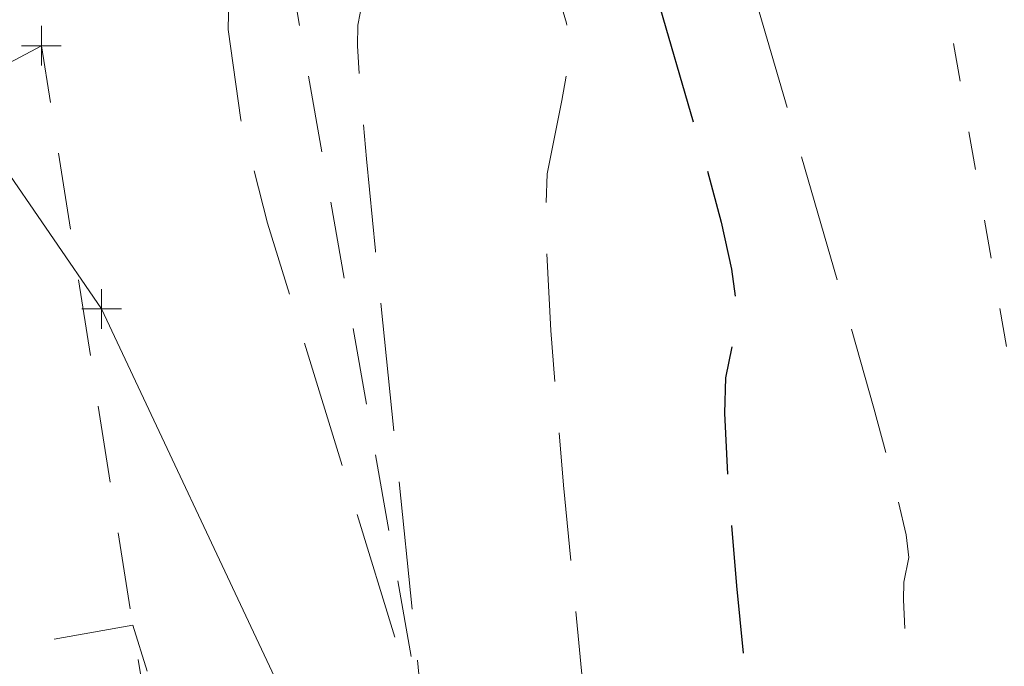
# Model space of a CAD drawing. Extents: x 2324380 to 2325559, y 691096 to 693386.
# Tile 30 of 92: x 2325119 to 2325144, y 691775 to 691791. Entities that reach past the tile are written whole.
import ezdxf

# ---------------------------------------------------------------- set-up
doc = ezdxf.new("R2010")
doc.units = 0
doc.header["$MEASUREMENT"] = 0
for name, pattern in [('DGN Style 2', [3.232049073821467, 1.93922944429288, -1.292819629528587]), ('DGN Style 3', [4.524868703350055, 3.232049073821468, -1.292819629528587]), ('DGN Style 5', [2.262434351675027, 0.9696147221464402, -1.292819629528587]), ('gasex', [0])]:
    doc.linetypes.add(name, pattern=pattern)
for name, color, linetype, lineweight in [('DT_X_Contour_Major', 132, 'DGN Style 3', 30), ('DT_X_Contour_Minor', 136, 'DGN Style 3', 0), ('DT_X_Terrain_Ground_Line', 92, 'DGN Style 3', 13), ('PV_X_Shoulder_Aggregate', 30, 'DGN Style 5', 0), ('SV_X_Toe_of_Slope', 193, 'DGN Style 2', 0), ('SV_X_Top_of_Bank', 97, 'DGN Style 2', 0), ('UT_X_Gas', 40, 'gasex', 0)]:
    doc.layers.add(name, color=color, linetype=linetype, lineweight=lineweight)
doc.layers.add('SV_X_Shot_Marker (Construction)', color=40, linetype='Continuous', lineweight=0, transparency=0.5)

# ---------------------------------------------------------------- blocks, each defined once
blk = doc.blocks.new('SVPT_291')
at = {"layer": 'SV_X_Shot_Marker (Construction)', "transparency": 33554495}
for p, q in [((1.455191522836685e-11, 0.02499999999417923), (1.455191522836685e-11, -0.02500000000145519)), ((-0.02499999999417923, 0), (0.02500000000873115, 0))]:
    blk.add_line(p, q, dxfattribs=at)
blk.add_point((1.455191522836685e-11, 0), dxfattribs=at)
blk = doc.blocks.new('*U775', base_point=(2325132.483, 691830.4755833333, 1167.424))
at = {"layer": 'DT_X_Contour_Major', "elevation": 1165.000000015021, "flags": 128}
blk.add_lwpolyline([(2325062.22452278, 692016.678583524), (2325074.372765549, 691999.6568996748), (2325070.632156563, 692016.4532464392), (2325069.905126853, 692019.637177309), (2325069.327155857, 692021.990535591), (2325068.898243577, 692023.5133212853), (2325068.618390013, 692024.2055343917), (2325068.070858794, 692024.9440058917), (2325067.811792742, 692025.3045698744), (2325067.445242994, 692025.8324081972), (2325066.971209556, 692026.5275208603), (2325066.389692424, 692027.3899078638), (2325063.425150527, 692031.8046873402), (2325061.616166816, 692032.5952432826), (2325057.216342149, 692033.0360270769), (2325056.388039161, 692033.128512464), (2325055.78876934, 692033.2170612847), (2325055.418532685, 692033.3016735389), (2325055.277329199, 692033.3823492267), (2325055.206164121, 692033.5922356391), (2325055.14559214, 692033.9333602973), (2325055.017250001, 692034.799319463), (2325054.821137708, 692036.1901131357), (2325054.557255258, 692038.1057413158), (2325053.763208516, 692043.9138624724), (2325053.558012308, 692045.8031735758), (2325053.53795874, 692047.1150160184), (2325053.703047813, 692047.8493898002), (2325054.053279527, 692048.0062949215), (2325055.234087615, 692047.6547503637), (2325055.67222142, 692047.4548131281), (2325056.101016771, 692047.1186598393), (2325056.520473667, 692046.6462904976), (2325056.930592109, 692046.0377051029), (2325058.011790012, 692044.2331893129), (2325058.429030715, 692043.6472992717), (2325058.869854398, 692043.2430159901), (2325059.334261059, 692043.0203394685), (2325059.822250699, 692042.9792697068), (2325061.155000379, 692043.1118926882), (2325061.593771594, 692043.1483397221), (2325061.910522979, 692043.1582135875), (2325062.105254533, 692043.1415142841), (2325062.177966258, 692043.0982418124), (2325062.209171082, 692042.9474176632), (2325062.253837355, 692042.9065313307), (2325062.364432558, 692042.8969904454), (2325062.540956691, 692042.9187950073), (2325062.783409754, 692042.9719450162), (2325063.517856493, 692043.1554723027), (2325063.810681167, 692043.2259183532), (2325064.138320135, 692043.2996110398), (2325064.500773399, 692043.3765503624), (2325064.898040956, 692043.456736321), (2325066.003840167, 692043.6748943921), (2325066.379545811, 692043.7367893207), (2325066.677313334, 692043.7588555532), (2325066.897142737, 692043.7410930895), (2325067.039034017, 692043.6835019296), (2325067.313493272, 692043.4768205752), (2325067.421974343, 692043.3948467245), (2325067.541573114, 692043.3039361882), (2325067.672289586, 692043.2040889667), (2325067.814123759, 692043.0953050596), (2325068.207171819, 692042.79329906), (2325068.346352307, 692042.6465095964), (2325068.469107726, 692042.4326457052), (2325068.575438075, 692042.1517073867), (2325068.665343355, 692041.8036946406), (2325068.883190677, 692040.7862280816), (2325068.961583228, 692040.4182306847), (2325069.03337539, 692040.0773384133), (2325069.098567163, 692039.7635512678), (2325069.157158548, 692039.4768692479), (2325069.304601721, 692038.7485240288), (2325069.361124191, 692038.5163905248), (2325069.420109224, 692038.3662489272), (2325069.481556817, 692038.2980992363), (2325069.545466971, 692038.3119414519), (2325069.719177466, 692038.4581765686), (2325069.791733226, 692038.4702634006), (2325069.879117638, 692038.396847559), (2325069.981330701, 692038.2379290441), (2325070.098372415, 692037.9935078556), (2325070.430255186, 692037.227714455), (2325070.646520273, 692036.939650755), (2325071.046403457, 692036.6498047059), (2325071.629904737, 692036.3581763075), (2325072.397024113, 692036.0647655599), (2325074.68749991, 692035.2799604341), (2325075.477128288, 692034.9283003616), (2325076.128156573, 692034.4619239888), (2325076.640584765, 692033.8808313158), (2325077.014412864, 692033.1850223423), (2325077.826487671, 692031.1765766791), (2325078.127007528, 692030.4508547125), (2325078.419510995, 692029.7800230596), (2325078.703998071, 692029.1640817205), (2325078.980468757, 692028.6030306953), (2325079.707035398, 692027.1800817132), (2325079.949642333, 692026.7067105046), (2325080.132538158, 692026.3538086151), (2325080.255722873, 692026.1213760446), (2325080.319196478, 692026.0094127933), (2325080.408844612, 692025.8714698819), (2325080.453476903, 692025.7740472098), (2325080.520137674, 692025.5852363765), (2325080.608826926, 692025.3050373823), (2325080.719544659, 692024.933450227), (2325081.044163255, 692023.8207002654), (2325081.13528766, 692023.4356034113), (2325081.165196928, 692023.1148753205), (2325081.133891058, 692022.8585159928), (2325081.041370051, 692022.6665254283), (2325080.713027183, 692022.2403756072), (2325080.668363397, 692021.8621578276), (2325080.780629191, 692021.0471168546), (2325081.049824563, 692019.7952526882), (2325081.475949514, 692018.1065653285), (2325082.821522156, 692013.0209681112), (2325083.397621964, 692010.7553819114), (2325084.116741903, 692007.7728212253), (2325084.978881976, 692004.0732860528), (2325085.984042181, 691999.6567763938), (2325088.855162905, 691986.923451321), (2325089.859087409, 691982.5342501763), (2325090.717520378, 691978.9166405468), (2325091.430461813, 691976.0706224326), (2325091.997911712, 691973.9961958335), (2325093.317122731, 691969.4931802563), (2325093.785872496, 691967.8758230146), (2325094.202713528, 691966.4010129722), (2325094.567645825, 691965.0687501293), (2325094.88066939, 691963.8790344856), (2325095.646187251, 691960.8965223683), (2325096.033005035, 691959.4384384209), (2325096.619319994, 691957.3010706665), (2325097.405132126, 691954.4844191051), (2325098.390441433, 691950.9884837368), (2325101.283929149, 691940.7602776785), (2325102.264488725, 691937.2721804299), (2325103.036051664, 691934.4790432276), (2325103.598617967, 691932.3808660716), (2325103.952187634, 691930.9776489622), (2325104.616377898, 691928.1623500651), (2325104.891666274, 691927.0102494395), (2325105.219388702, 691925.6654217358), (2325105.599545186, 691924.1278669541), (2325106.032135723, 691922.3975850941), (2325107.25562256, 691917.5265306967), (2325107.719372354, 691915.374809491), (2325108.193006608, 691912.572936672), (2325108.67652532, 691909.1209122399), (2325109.169928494, 691905.0187361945), (2325110.498849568, 691893.2127312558), (2325110.987172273, 691889.1273980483), (2325111.455449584, 691885.7259021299), (2325111.903681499, 691883.0082435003), (2325112.331868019, 691880.9744221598), (2325113.446971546, 691876.4626816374), (2325113.863239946, 691874.760470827), (2325114.2757175, 691873.0376437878), (2325114.684404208, 691871.29420052), (2325115.08930007, 691869.5301410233), (2325116.163967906, 691864.7984940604), (2325116.707350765, 691862.8331649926), (2325117.531498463, 691860.4859130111), (2325118.636411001, 691857.7567381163), (2325120.022088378, 691854.6456403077), (2325124.09158117, 691845.8401489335), (2325125.483602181, 691842.6703071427), (2325126.607545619, 691839.7649003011), (2325127.463411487, 691837.1239284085), (2325128.051199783, 691834.747391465), (2325129.261198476, 691828.7625395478), (2325129.657739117, 691826.7622733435), (2325129.939862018, 691825.2501136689), (2325130.107567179, 691824.2260605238), (2325130.160854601, 691823.6901139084), (2325130.150397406, 691822.9117316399), (2325130.115346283, 691822.5128740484), (2325130.018035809, 691821.9000879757), (2325129.858465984, 691821.0733734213), (2325129.636636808, 691820.0327303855), (2325128.962079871, 691816.9724443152), (2325128.713783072, 691816.0194372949), (2325128.474810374, 691815.4556307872), (2325128.245161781, 691815.2810247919), (2325128.024837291, 691815.4956193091), (2325127.449737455, 691816.5868053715), (2325127.254527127, 691816.9401160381), (2325127.10022102, 691817.1816584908), (2325126.986819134, 691817.3114327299), (2325126.91432147, 691817.3294387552), (2325126.775533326, 691817.2284305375), (2325126.712429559, 691817.18787684), (2325126.627209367, 691817.1419719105), (2325126.519872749, 691817.0907157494), (2325126.390419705, 691817.0341083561), (2325126.015723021, 691816.8760203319), (2325125.900047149, 691816.8069158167), (2325125.834042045, 691816.7181682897), (2325125.81770771, 691816.6097777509), (2325125.851044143, 691816.4817441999), (2325126.00616899, 691816.1141307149), (2325126.103951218, 691815.892289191), (2325126.280954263, 691815.5024747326), (2325126.537178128, 691814.9446873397), (2325126.872622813, 691814.2189270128), (2325127.872769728, 691812.059602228), (2325128.234907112, 691811.2838826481), (2325128.571209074, 691810.5762174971), (2325128.881675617, 691809.9366067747), (2325129.166306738, 691809.3650504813), (2325129.890875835, 691807.9316396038), (2325130.147062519, 691807.4285862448), (2325130.372195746, 691806.9944843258), (2325130.566275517, 691806.6293338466), (2325130.729301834, 691806.3331348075), (2325131.122634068, 691805.6352059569), (2325131.289417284, 691805.3298027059), (2325131.494767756, 691804.9370395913), (2325131.738685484, 691804.456916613), (2325132.021170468, 691803.8894337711), (2325132.825886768, 691802.2596663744), (2325133.108366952, 691801.6832353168), (2325133.35227028, 691801.176267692), (2325133.557596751, 691800.7387634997), (2325133.724346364, 691800.37072274), (2325134.117576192, 691799.4818986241), (2325134.193721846, 691799.1047587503), (2325134.127236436, 691798.6399572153), (2325133.918119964, 691798.0874940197), (2325133.566372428, 691797.4473691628), (2325131.592078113, 691794.2555759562), (2325132.161643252, 691793.7240018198), (2325132.27455764, 691793.6240287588), (2325132.369201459, 691793.5519270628), (2325132.445574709, 691793.5076967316), (2325132.503677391, 691793.4913377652), (2325132.732191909, 691793.4800291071), (2325133.49850761, 691794.5628672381), (2325133.701044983, 691794.5634872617), (2325133.980236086, 691794.1012738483), (2325134.33608092, 691793.1762269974), (2325134.768579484, 691791.7883467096), (2325136.024113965, 691787.4702213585), (2325136.424527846, 691785.9953667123), (2325136.684118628, 691784.8093967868), (2325136.802886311, 691783.912311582), (2325136.780830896, 691783.3041110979), (2325136.534252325, 691782.0674227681), (2325136.503153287, 691781.1755694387), (2325136.594790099, 691779.4275256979), (2325136.809162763, 691776.8232915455), (2325137.146271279, 691773.3628669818), (2325138.208875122, 691762.9934809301), (2325138.593938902, 691759.362558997), (2325138.952177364, 691756.2468327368), (2325139.283590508, 691753.6463021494), (2325139.588178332, 691751.5609672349), (2325140.364645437, 691746.6870016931), (2325140.654164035, 691744.8786370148), (2325140.9403695, 691743.1090171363), (2325141.223261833, 691741.3781420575), (2325141.502841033, 691739.6860117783), (2325142.243968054, 691735.2253241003), (2325142.601160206, 691733.0575860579), (2325143.116891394, 691729.8998876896), (2325143.79116162, 691725.7522289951), (2325144.623970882, 691720.6146099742), (2325147.056180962, 691705.594345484), (2325147.868785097, 691700.5557109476), (2325148.482439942, 691696.7050057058), (2325148.897145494, 691694.0422297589), (2325149.112901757, 691692.5673831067), (2325149.422986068, 691690.218364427), (2325149.533967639, 691689.3620989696), (2325149.634349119, 691688.5550666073), (2325149.724130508, 691687.79726734), (2325149.803311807, 691687.0887011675), (2325150.00032848, 691685.264835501), (2325150.100934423, 691684.4023203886), (2325150.254989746, 691683.1826743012), (2325150.462494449, 691681.6058972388), (2325150.723448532, 691679.6719892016), (2325152.065949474, 691669.8137794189), (2325148.679842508, 691677.5391432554), (2325147.991892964, 691679.1152140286), (2325147.379233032, 691680.5325561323), (2325146.841862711, 691681.7911695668), (2325146.379782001, 691682.8910543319), (2325145.247952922, 691685.6124421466), (2325144.56206105, 691687.4621823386), (2325143.353257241, 691690.970362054), (2325141.621541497, 691696.1369812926), (2325139.366913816, 691702.9620400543), (2325127.625190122, 691738.6820064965), (2325108.002949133, 691727.731994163)], dxfattribs=at)
at = {"layer": 'DT_X_Contour_Minor', "flags": 128}
for points, elevation in [([(2325051.479515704, 692048.4309628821), (2325053.176948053, 692043.7703180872), (2325053.469540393, 692043.0842580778), (2325053.619846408, 692043.0234972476), (2325053.627866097, 692043.5880355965), (2325053.49359946, 692044.7778731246), (2325052.945839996, 692048.7845054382), (2325052.851024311, 692050.0739003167), (2325052.977396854, 692050.9371107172), (2325053.324957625, 692051.3741366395), (2325053.893706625, 692051.3849780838), (2325055.70528826, 692050.8456426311), (2325056.377467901, 692050.5389013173), (2325057.035320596, 692050.0231789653), (2325057.678846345, 692049.2984755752), (2325058.308045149, 692048.3647911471), (2325059.966806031, 692045.5963246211), (2325060.528256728, 692044.689630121), (2325060.968538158, 692044.0458965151), (2325061.28765032, 692043.6651238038), (2325061.485593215, 692043.5473119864), (2325061.851881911, 692043.5837616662), (2325061.974655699, 692043.5832259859), (2325062.068260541, 692043.5542816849), (2325062.132696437, 692043.4969287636), (2325062.167963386, 692043.4111672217), (2325062.223116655, 692043.144591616), (2325062.250345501, 692043.0594033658), (2325062.290667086, 692043.0037703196), (2325062.344081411, 692042.9776924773), (2325062.410588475, 692042.981169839), (2325062.605397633, 692043.0298497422), (2325062.746242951, 692043.0609987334), (2325063.022672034, 692043.1179357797), (2325063.434684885, 692043.2006608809), (2325063.982281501, 692043.3091740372), (2325065.623317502, 692043.6329265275), (2325066.165625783, 692043.736263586), (2325066.561773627, 692043.8034603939), (2325066.811761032, 692043.8345169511), (2325066.915588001, 692043.8294332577), (2325066.997579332, 692043.7676897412), (2325067.052350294, 692043.72601758), (2325067.15516968, 692043.6473087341), (2325067.306037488, 692043.5315632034), (2325067.504953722, 692043.3787809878), (2325068.099461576, 692042.9219794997), (2325068.30998009, 692042.6999519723), (2325068.495654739, 692042.3764705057), (2325068.656485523, 692041.9515351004), (2325068.792472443, 692041.4251457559), (2325069.121979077, 692039.8861689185), (2325069.231511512, 692039.374211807), (2325069.312978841, 692038.9925731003), (2325069.366381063, 692038.7412527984), (2325069.391718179, 692038.6202509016), (2325069.421863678, 692038.47133705), (2325069.444299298, 692038.433034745), (2325069.488997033, 692038.4298132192), (2325069.555956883, 692038.4616724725), (2325069.645178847, 692038.528612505), (2325069.912786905, 692038.75389363), (2325070.004534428, 692038.818725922), (2325070.079070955, 692038.8442619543), (2325070.136396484, 692038.8305017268), (2325070.176511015, 692038.7774452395), (2325070.260535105, 692038.5835662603), (2325070.458702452, 692038.4614966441), (2325070.990186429, 692038.2406970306), (2325071.854987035, 692037.9211674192), (2325073.053104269, 692037.5029078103), (2325076.692505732, 692036.2559088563), (2325077.911121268, 692035.786299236), (2325078.837416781, 692035.3127195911), (2325079.471392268, 692034.835169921), (2325079.813047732, 692034.3536502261), (2325080.334368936, 692033.0643043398), (2325080.55994041, 692032.534476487), (2325080.845663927, 692031.9120023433), (2325081.191539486, 692031.1968819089), (2325081.597567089, 692030.3891151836), (2325082.760510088, 692028.111542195), (2325083.148826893, 692027.3538639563), (2325083.44157006, 692026.7890089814), (2325083.638739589, 692026.4169772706), (2325083.740335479, 692026.2377688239), (2325083.883826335, 692026.0169773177), (2325083.955264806, 692025.8610425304), (2325084.061962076, 692025.5588317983), (2325084.203918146, 692025.1103451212), (2325084.381133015, 692024.5155824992), (2325084.900717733, 692022.7345142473), (2325085.061616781, 692022.1376549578), (2325085.154625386, 692021.6828782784), (2325085.179743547, 692021.3701842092), (2325085.136971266, 692021.1995727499), (2325084.93239126, 692020.9340523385), (2325084.964817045, 692020.4706652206), (2325085.215529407, 692019.2796441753), (2325085.684528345, 692017.3609892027), (2325086.371813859, 692014.7147003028), (2325088.495623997, 692006.6877513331), (2325089.269861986, 692003.7108073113), (2325089.999718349, 692000.8001869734), (2325090.685193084, 691997.955890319), (2325091.326286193, 691995.1779173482), (2325092.976692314, 691987.8584210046), (2325093.618265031, 691985.115256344), (2325094.305178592, 691982.37538462), (2325095.037432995, 691979.6388058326), (2325095.815028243, 691976.9055199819), (2325097.949070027, 691969.6211482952), (2325098.707350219, 691967.0048057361), (2325099.381659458, 691964.6190568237), (2325099.971997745, 691962.4639015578), (2325100.478365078, 691960.5393399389), (2325101.716716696, 691955.714633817), (2325102.188588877, 691953.8998562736), (2325102.675441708, 691952.0740532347), (2325103.177275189, 691950.2372247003), (2325103.694089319, 691948.3893706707), (2325105.092234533, 691943.4470592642), (2325105.599364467, 691941.6203651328), (2325106.072145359, 691939.8470162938), (2325106.510577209, 691938.127012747), (2325106.914660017, 691936.4603544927), (2325107.946415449, 691932.0870595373), (2325108.374049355, 691930.2973824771), (2325108.8831345, 691928.2083225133), (2325109.473670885, 691925.8198796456), (2325110.145658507, 691923.1320538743), (2325112.046227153, 691915.5653412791), (2325112.702579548, 691912.7917586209), (2325113.246210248, 691910.1460450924), (2325113.677119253, 691907.6282006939), (2325113.995306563, 691905.2382254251), (2325114.693510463, 691899.0354502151), (2325115.004129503, 691896.6703287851), (2325115.412333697, 691894.2270459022), (2325115.918123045, 691891.7056015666), (2325116.521497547, 691889.1059957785), (2325118.260609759, 691882.069498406), (2325118.909820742, 691879.4147353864), (2325119.553119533, 691876.7278193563), (2325120.190506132, 691874.0087503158), (2325120.821980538, 691871.257528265), (2325122.498029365, 691863.8780654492), (2325123.139232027, 691861.2592360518), (2325123.805803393, 691858.9373449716), (2325124.497743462, 691856.9123922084), (2325125.215052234, 691855.1843777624), (2325127.161700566, 691850.9722569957), (2325127.878398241, 691849.2045831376), (2325128.568505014, 691847.0606521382), (2325129.232020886, 691844.5404639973), (2325129.868945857, 691841.6440187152), (2325131.531957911, 691833.418488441), (2325132.07739754, 691830.701904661), (2325132.466457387, 691828.7213010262), (2325132.699137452, 691827.4766775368), (2325132.775437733, 691826.9680341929), (2325132.770398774, 691826.5929588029), (2325132.709509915, 691826.2011516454), (2325132.530622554, 691825.3070367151), (2325132.233736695, 691823.9106140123), (2325131.818852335, 691822.0118835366), (2325130.55516271, 691816.2788585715), (2325130.122429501, 691814.4320240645), (2325129.771997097, 691813.1912892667), (2325129.503865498, 691812.5566541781), (2325129.318034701, 691812.5281187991), (2325128.642859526, 691813.8091863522), (2325128.321650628, 691813.590684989), (2325128.249179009, 691813.5405091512), (2325128.169425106, 691813.4836250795), (2325128.08238892, 691813.4200327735), (2325127.98807045, 691813.3497322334), (2325127.530925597, 691813.0060105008), (2325128.379656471, 691811.1735941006), (2325128.582994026, 691810.742574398), (2325128.829264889, 691810.2348366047), (2325129.118469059, 691809.6503807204), (2325129.450606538, 691808.9892067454), (2325130.39355089, 691807.1237853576), (2325130.70858817, 691806.5016975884), (2325130.946491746, 691806.034500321), (2325131.107261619, 691805.7221935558), (2325131.190897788, 691805.5647772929), (2325131.311082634, 691805.3515212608), (2325131.40326768, 691805.1747148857), (2325131.589684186, 691804.804237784), (2325131.870332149, 691804.240089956), (2325132.245211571, 691803.4822714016), (2325133.370531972, 691801.2031942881), (2325133.74489199, 691800.4438122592), (2325134.023981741, 691799.8749740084), (2325134.207801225, 691799.4966795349), (2325134.296350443, 691799.3089288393), (2325134.405454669, 691799.0623186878), (2325134.426581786, 691798.9576787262), (2325134.408134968, 691798.8287164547), (2325134.350114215, 691798.6754318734), (2325134.252519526, 691798.4978249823), (2325133.704738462, 691797.612240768), (2325133.86276809, 691797.464751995), (2325133.916900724, 691797.4358852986), (2325134.011571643, 691797.4124946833), (2325134.146780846, 691797.3945801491), (2325134.322528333, 691797.382141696), (2325135.237272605, 691797.3368731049), (2325135.43171091, 691797.6116230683), (2325135.575700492, 691797.2933054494), (2325135.924338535, 691796.220602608), (2325136.477625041, 691794.3935145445), (2325137.235560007, 691791.8120412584), (2325139.529584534, 691783.9222655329), (2325140.276506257, 691781.3043181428), (2325140.796753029, 691779.3678077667), (2325141.090324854, 691778.1127344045), (2325141.157221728, 691777.5390980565), (2325141.033380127, 691776.9179838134), (2325141.017760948, 691776.4700594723), (2325141.063784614, 691775.5921221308), (2325141.171451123, 691774.284171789), (2325141.340760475, 691772.5462084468), (2325141.87444254, 691767.3382888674), (2325142.11086618, 691765.2445958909), (2325142.419875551, 691762.8694566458), (2325142.801470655, 691760.2128711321), (2325143.25565149, 691757.2748393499), (2325144.563581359, 691749.0648262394), (2325145.051264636, 691746.0187034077), (2325145.533367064, 691743.0378447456), (2325146.009888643, 691740.1222502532), (2325146.480829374, 691737.2719199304), (2325147.729230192, 691729.7580579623), (2325148.199118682, 691726.9204513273), (2325148.672483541, 691724.0430278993), (2325149.149324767, 691721.125787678), (2325149.629642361, 691718.1687306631), (2325150.915124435, 691710.2301562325), (2325151.37568378, 691707.3316841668), (2325151.793250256, 691704.5901987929), (2325152.167823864, 691702.0057001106), (2325152.499404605, 691699.5781881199), (2325153.326296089, 691693.3141384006), (2325153.622246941, 691691.0307638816), (2325153.889930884, 691688.8786776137), (2325154.129347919, 691686.8578795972), (2325154.340498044, 691684.9683698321), (2325154.865875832, 691680.104728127), (2325155.11167875, 691677.9697592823), (2325155.455054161, 691675.2125840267), (2325155.896002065, 691671.8332023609), (2325156.434522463, 691667.8316142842), (2325158.000673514, 691656.3311041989), (2325158.518017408, 691652.5255111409), (2325158.895435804, 691649.7341145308), (2325159.132928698, 691647.9569143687), (2325159.230496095, 691647.1939106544), (2325159.304108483, 691646.5114960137), (2325159.32958324, 691646.2845597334), (2325159.350798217, 691646.1155618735), (2325159.367753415, 691646.0045024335), (2325159.380448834, 691645.951381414), (2325159.408623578, 691645.8869765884), (2325159.414995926, 691645.8602943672), (2325159.412981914, 691645.8285513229), (2325159.40258154, 691645.7917474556), (2325159.383794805, 691645.749882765), (2325159.32251503, 691645.6314958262), (2325159.281097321, 691645.5844674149), (2325159.202804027, 691645.5321723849), (2325159.087635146, 691645.4746107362), (2325158.93559068, 691645.411782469), (2325158.480971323, 691645.2372182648), (2325158.310273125, 691645.2082930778), (2325158.139143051, 691645.25244067), (2325157.967581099, 691645.3696610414), (2325157.79558727, 691645.5599541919), (2325157.336361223, 691646.1648329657), (2325157.00723021, 691646.7704346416), (2325156.364256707, 691648.1335805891), (2325155.407440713, 691650.2542708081), (2325154.136782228, 691653.1325052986), (2325150.329902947, 691661.8178563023), (2325148.93929205, 691665.007910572), (2325147.622618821, 691668.0640601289), (2325146.379883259, 691670.9863049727), (2325145.211085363, 691673.7746451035), (2325142.192874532, 691681.0316791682), (2325141.194554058, 691683.4371394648), (2325140.463250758, 691685.210744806), (2325139.998964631, 691686.3524951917), (2325139.801695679, 691686.8623906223), (2325139.504147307, 691687.7675744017), (2325139.006897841, 691687.4900888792)], 1166.000000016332), ([(2325086.960168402, 691951.4012568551), (2325086.239573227, 691957.6004521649), (2325086.064202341, 691958.9228859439), (2325085.846916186, 691960.2333892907), (2325085.587714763, 691961.5319622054), (2325085.286598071, 691962.8186046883), (2325084.427733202, 691966.2337440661), (2325084.098561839, 691967.5506801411), (2325083.755196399, 691968.9401338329), (2325083.397636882, 691970.4021051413), (2325083.02588329, 691971.9365940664), (2325082.015614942, 691976.125254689), (2325081.498011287, 691978.3353403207), (2325080.702901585, 691981.8241017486), (2325079.630285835, 691986.591538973), (2325078.280164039, 691992.6376519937), (2325074.309831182, 692010.4655211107), (2325072.941108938, 692016.4042485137), (2325071.812691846, 692020.8495288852), (2325070.924579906, 692023.8013622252), (2325070.276773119, 692025.2597485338), (2325068.869695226, 692027.1575159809), (2325068.364818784, 692027.8445228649), (2325067.90549788, 692028.4822179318), (2325067.491732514, 692029.0706011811), (2325067.123522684, 692029.6096726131), (2325066.202370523, 692030.9814473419), (2325065.866157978, 692031.4908988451), (2325065.548384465, 692031.9904223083), (2325065.249049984, 692032.4800177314), (2325064.968154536, 692032.9596851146), (2325064.243685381, 692034.2255607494), (2325063.928180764, 692034.6403885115), (2325063.525018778, 692034.9354650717), (2325063.034199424, 692035.11079043), (2325062.4557227, 692035.1663645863), (2325060.796241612, 692035.1548940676), (2325060.176735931, 692035.158642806), (2325059.562829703, 692035.17849191), (2325058.954522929, 692035.2144413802), (2325058.351815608, 692035.2664912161), (2325056.752062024, 692035.4267579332), (2325056.211632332, 692035.5250905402), (2325055.790158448, 692035.6998883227), (2325055.48764037, 692035.9511512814), (2325055.304078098, 692036.2788794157), (2325054.97318645, 692037.2547746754), (2325054.847274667, 692037.7018102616), (2325054.717708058, 692038.3109955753), (2325054.584486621, 692039.0823306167), (2325054.447610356, 692040.0158153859), (2325054.077733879, 692042.7213077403), (2325053.98215103, 692043.6013714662), (2325053.972809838, 692044.212443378), (2325054.049710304, 692044.5545234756), (2325054.212852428, 692044.6276117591), (2325054.762886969, 692044.4638580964), (2325054.96697494, 692044.3707249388), (2325055.166712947, 692044.2141407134), (2325055.36210099, 692043.99410542), (2325055.553139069, 692043.7106190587), (2325056.056773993, 692042.8700540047), (2325056.329804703, 692042.6049684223), (2325056.771170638, 692042.440135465), (2325057.380871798, 692042.3755551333), (2325058.158908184, 692042.4112274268), (2325060.458118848, 692042.6400237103), (2325061.21288749, 692042.7134534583), (2325061.752785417, 692042.7621454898), (2325062.077812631, 692042.7860998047), (2325062.18796913, 692042.7853164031), (2325062.195225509, 692042.7502437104), (2325062.257329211, 692042.7536592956), (2325062.438198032, 692042.7902105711), (2325062.737831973, 692042.8598975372), (2325063.156231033, 692042.9627201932), (2325064.430315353, 692043.2810948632), (2325064.875119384, 692043.390837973), (2325065.253968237, 692043.4812862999), (2325065.566861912, 692043.5524398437), (2325065.81380041, 692043.6042986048), (2325066.384362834, 692043.7168622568), (2325066.59346584, 692043.7373150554), (2325066.792853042, 692043.7142507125), (2325066.98252444, 692043.6476692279), (2325067.162480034, 692043.5375706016), (2325067.629407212, 692043.185951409), (2325067.791598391, 692043.0636758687), (2325067.92797655, 692042.9605636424), (2325068.038541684, 692042.8766147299), (2325068.123293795, 692042.8118291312), (2325068.314882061, 692042.66461862), (2325068.382724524, 692042.5930672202), (2325068.442560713, 692042.4888209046), (2325068.494390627, 692042.3518796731), (2325068.538214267, 692042.1822435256), (2325068.644402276, 692041.6862872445), (2325068.691654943, 692041.4622495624), (2325068.753771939, 692041.1621037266), (2325068.830753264, 692040.7858497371), (2325068.922598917, 692040.3334875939), (2325069.187339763, 692039.0257110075), (2325069.277949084, 692038.5997463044), (2325069.351221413, 692038.3026846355), (2325069.40715675, 692038.1345260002), (2325069.445755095, 692038.0952703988), (2325069.525568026, 692038.162459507), (2325069.578932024, 692038.121800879), (2325069.679164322, 692037.9494331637), (2325069.826264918, 692037.6453563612), (2325070.020233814, 692037.2095704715), (2325070.599975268, 692035.8718626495), (2325070.834338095, 692035.4178048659), (2325071.102620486, 692035.0589123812), (2325071.40482244, 692034.7951851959), (2325071.740943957, 692034.6266233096), (2325072.682494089, 692034.3040120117), (2325073.043135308, 692034.0703014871), (2325073.418896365, 692033.6111283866), (2325073.809777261, 692032.9264927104), (2325074.215777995, 692032.0163944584), (2325075.318606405, 692029.2888490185), (2325075.694074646, 692028.3672329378), (2325075.993358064, 692027.6480437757), (2325076.216456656, 692027.131281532), (2325076.363370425, 692026.8169462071), (2325076.653560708, 692026.2486212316), (2325076.750457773, 692026.059557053), (2325076.823506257, 692025.9186082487), (2325076.872706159, 692025.8257748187), (2325076.898057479, 692025.7810567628), (2325076.93386289, 692025.7259624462), (2325076.951689, 692025.6870518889), (2325076.978313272, 692025.6116409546), (2325077.013735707, 692025.4997296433), (2325077.057956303, 692025.351317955), (2325077.187608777, 692024.9068862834), (2325077.208958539, 692024.7335518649), (2325077.17576847, 692024.5468723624), (2325077.088038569, 692024.3468477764), (2325076.945768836, 692024.1334781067), (2325076.493663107, 692023.5466988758), (2325076.37190975, 692023.2536504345), (2325076.345728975, 692022.8145895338), (2325076.415120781, 692022.2295161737), (2325076.58008517, 692021.498430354), (2325077.147420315, 692019.354184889), (2325077.52538194, 692017.7999565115), (2325078.233765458, 692014.7454554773), (2325079.272570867, 692010.1906817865), (2325080.641798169, 692004.1356354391), (2325084.733633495, 691985.9884816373), (2325086.099909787, 691979.9532440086), (2325087.129862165, 691975.4578964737), (2325087.82349063, 691972.5024390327), (2325088.180795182, 691971.0868716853), (2325088.685175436, 691969.3652122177), (2325088.864394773, 691968.7468402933), (2325089.023767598, 691968.1829691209), (2325089.163293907, 691967.6735987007), (2325089.282973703, 691967.2187290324), (2325089.575657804, 691966.0784109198), (2325089.877421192, 691964.9770205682), (2325090.563198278, 691962.5280880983), (2325091.632989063, 691958.7316135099), (2325093.086793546, 691953.5875968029), (2325097.475623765, 691938.073496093), (2325098.929612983, 691932.923995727), (2325099.999957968, 691929.1110701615), (2325100.686658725, 691926.6347193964), (2325100.989715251, 691925.4949434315), (2325101.286340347, 691924.2376405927), (2325101.409283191, 691923.7231164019), (2325101.555642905, 691923.1225209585), (2325101.725419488, 691922.4358542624), (2325101.918612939, 691921.6631163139), (2325102.465017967, 691919.4877201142), (2325102.73616516, 691917.957860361), (2325103.139802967, 691914.9998282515), (2325103.675931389, 691910.6136237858), (2325104.344550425, 691904.7992469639), (2325106.304188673, 691887.3900122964), (2325106.970215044, 691881.5844673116), (2325107.498565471, 691877.2247583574), (2325107.889239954, 691874.3108854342), (2325108.142238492, 691872.8428485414), (2325108.633333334, 691870.8558648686), (2325108.816659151, 691870.1062062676), (2325108.998315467, 691869.3474682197), (2325109.178302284, 691868.5796507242), (2325109.356619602, 691867.8027537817), (2325109.829906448, 691865.7189226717), (2325110.275469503, 691864.4070939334), (2325111.257193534, 691862.0344810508), (2325112.77507854, 691858.601084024), (2325114.829124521, 691854.106902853), (2325121.021461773, 691840.7080408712), (2325123.088806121, 691836.1360311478), (2325124.646586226, 691832.4691484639), (2325125.694802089, 691829.7073928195), (2325126.23345371, 691827.8507642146), (2325126.990439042, 691824.1065906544), (2325127.238080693, 691822.8226420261), (2325127.413266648, 691821.7789263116), (2325127.515996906, 691820.975443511), (2325127.546271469, 691820.412193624), (2325127.530396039, 691819.2305044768), (2325127.521182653, 691818.8245964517), (2325127.505449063, 691818.4931392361), (2325127.483195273, 691818.2361328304), (2325127.454421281, 691818.0535772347), (2325127.368997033, 691817.6660300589), (2325127.337553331, 691817.5453435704), (2325127.307290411, 691817.4739444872), (2325127.278208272, 691817.451832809), (2325127.250306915, 691817.4790085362), (2325127.177477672, 691817.6171936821), (2325127.136010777, 691817.6497486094), (2325127.066232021, 691817.6437745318), (2325126.968141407, 691817.5992714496), (2325126.841738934, 691817.5162393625), (2325126.466916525, 691817.2434484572), (2325126.334354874, 691817.1498999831), (2325126.217786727, 691817.0738477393), (2325126.117212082, 691817.015291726), (2325126.032630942, 691816.9742319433), (2325125.828405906, 691816.8880674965), (2325125.781650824, 691816.8117916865), (2325125.794554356, 691816.6475875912), (2325125.867116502, 691816.3954552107), (2325125.999337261, 691816.0553945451), (2325126.431470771, 691815.0313283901), (2325126.606016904, 691814.6245941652), (2325126.805555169, 691814.1724411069), (2325127.030085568, 691813.6748692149), (2325127.2796081, 691813.1318784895), (2325127.978324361, 691811.6233447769), (2325128.23131847, 691811.0814165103), (2325128.466263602, 691810.5870319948), (2325128.683159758, 691810.1401912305), (2325128.882006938, 691809.740894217), (2325129.388200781, 691808.7394938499), (2325129.585536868, 691808.3554749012), (2325129.797899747, 691807.9544683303), (2325130.025289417, 691807.5364741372), (2325130.26770588, 691807.1014923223), (2325130.934185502, 691805.9188906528), (2325131.175566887, 691805.4848905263), (2325131.399851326, 691805.0698413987), (2325131.60703882, 691804.6737432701), (2325131.797129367, 691804.2965961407), (2325132.281241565, 691803.3161384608), (2325132.471841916, 691802.9226583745), (2325132.680558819, 691802.4775613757), (2325132.907392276, 691801.9808474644), (2325133.152342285, 691801.4325166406), (2325133.829697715, 691799.9014785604), (2325134.000463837, 691799.3158622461), (2325134.004745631, 691798.7072918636), (2325133.842543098, 691798.0757674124), (2325133.513856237, 691797.421288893), (2325132.415378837, 691795.6454074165), (2325132.037667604, 691795.0350159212), (2325131.728391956, 691794.5357525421), (2325131.487551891, 691794.1476172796), (2325131.315147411, 691793.8706101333), (2325130.946649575, 691793.2800952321), (2325130.838570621, 691793.0786837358), (2325130.790707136, 691792.917335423), (2325130.803059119, 691792.7960502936), (2325130.875626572, 691792.7148283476), (2325131.149427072, 691792.5516540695), (2325131.247854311, 691792.487508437), (2325131.337785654, 691792.4174522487), (2325131.419221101, 691792.3414855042), (2325131.492160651, 691792.2596082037), (2325131.675338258, 691792.0333879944), (2325131.741557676, 691791.9677992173), (2325131.802832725, 691791.9406980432), (2325131.859163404, 691791.952084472), (2325131.910549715, 691792.0019585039), (2325132.040987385, 691792.1862727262), (2325132.093961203, 691792.2117598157), (2325132.155054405, 691792.1499854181), (2325132.224266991, 691792.0009495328), (2325132.301598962, 691791.7646521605), (2325132.518643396, 691791.0181771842), (2325132.572549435, 691790.6864152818), (2325132.571484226, 691790.2509858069), (2325132.515447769, 691789.7118887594), (2325132.404440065, 691789.0691241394), (2325132.035124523, 691787.2168617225), (2325131.988545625, 691785.881079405), (2325132.125795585, 691783.2629292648), (2325132.446874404, 691779.362411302), (2325132.951782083, 691774.1795255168), (2325134.543307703, 691758.6486729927), (2325135.077011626, 691753.4805221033), (2325135.484479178, 691749.6242088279), (2325135.765710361, 691747.0797331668), (2325135.920705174, 691745.8470951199), (2325136.165709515, 691744.309177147), (2325136.257063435, 691743.738570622), (2325136.347371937, 691743.1801895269), (2325136.436635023, 691742.6340338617), (2325136.524852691, 691742.1001036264), (2325136.758705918, 691740.6925902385), (2325136.913750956, 691739.747129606), (2325137.20349615, 691737.966382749), (2325137.6279415, 691735.3503496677), (2325138.187087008, 691731.8990303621), (2325141.110733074, 691713.8438724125), (2325134.655598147, 691733.9256111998), (2325133.25204592, 691738.3152811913), (2325131.807875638, 691742.8778316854), (2325130.323087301, 691747.6132626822), (2325128.797680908, 691752.521574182), (2325121.584342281, 691775.8304156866), (2325090.374603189, 691770.3308544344), (2325084.522777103, 691769.2996866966), (2325080.342901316, 691768.5631383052), (2325077.834975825, 691768.1212092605), (2325076.999000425, 691767.9738994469)], 1164.000000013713), ([(2325070.069160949, 691793.6403589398), (2325074.090496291, 691789.3205061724), (2325085.457981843, 691794.8978902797), (2325087.92748374, 691796.0780988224), (2325090.464209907, 691797.2284169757), (2325093.068160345, 691798.3488447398), (2325095.739335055, 691799.4393821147), (2325102.952099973, 691802.3076279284), (2325105.276433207, 691804.2383102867), (2325106.839859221, 691807.8791730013), (2325107.642378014, 691813.2302160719), (2325107.683989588, 691820.2914394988), (2325106.102726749, 691857.2342363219), (2325108.317492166, 691855.2276233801), (2325109.012530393, 691854.2460230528), (2325110.148459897, 691852.1611990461), (2325111.725280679, 691848.9731513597), (2325113.742992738, 691844.6818799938), (2325119.711413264, 691831.7675247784), (2325121.684049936, 691827.4595256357), (2325123.125644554, 691824.2212946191), (2325124.036197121, 691822.0528317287), (2325124.415707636, 691820.9541369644), (2325124.719679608, 691819.4506417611), (2325124.819077, 691818.9317456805), (2325124.889290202, 691818.5026788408), (2325124.930319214, 691818.1634412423), (2325124.942164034, 691817.9140328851), (2325124.934837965, 691817.3687162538), (2325124.950492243, 691817.191757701), (2325125.00294963, 691817.0698695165), (2325125.092210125, 691817.0030517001), (2325125.218273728, 691816.9913042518), (2325125.892444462, 691817.0649803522), (2325125.757843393, 691816.9670194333), (2325125.731023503, 691816.9479842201), (2325125.708250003, 691816.9328618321), (2325125.689522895, 691816.9216522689), (2325125.674842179, 691816.9143555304), (2325125.641088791, 691816.9001146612), (2325125.663254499, 691816.816667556), (2325125.755066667, 691816.5770068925), (2325125.916525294, 691816.1811326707), (2325126.147630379, 691815.6290448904), (2325126.856772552, 691813.9485260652), (2325127.108082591, 691813.3568991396), (2325127.330156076, 691812.842407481), (2325127.522993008, 691812.4050510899), (2325127.686593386, 691812.0448299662), (2325128.083878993, 691811.1870873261), (2325128.227729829, 691810.8789503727), (2325128.361318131, 691810.5978464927), (2325128.484643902, 691810.3437756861), (2325128.597707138, 691810.116737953), (2325128.885525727, 691809.5473480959), (2325129.024011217, 691809.2823635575), (2325129.223603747, 691808.9144523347), (2325129.484303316, 691808.443614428), (2325129.806109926, 691807.8698498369), (2325130.745736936, 691806.2025753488), (2325131.061716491, 691805.6399783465), (2325131.304934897, 691805.202643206), (2325131.475392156, 691804.8905699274), (2325131.573088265, 691804.7037585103), (2325131.736596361, 691804.372610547), (2325131.835316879, 691804.162081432), (2325132.008847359, 691803.7788550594), (2325132.257187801, 691803.2229314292), (2325132.580338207, 691802.4943105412), (2325133.541819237, 691800.3210584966), (2325133.834612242, 691799.5712730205), (2325133.991880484, 691798.9518556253), (2325134.013623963, 691798.4628063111), (2325133.899842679, 691798.1041250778), (2325133.415726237, 691797.3214658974), (2325133.214131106, 691796.9961582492), (2325132.972433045, 691796.6072296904), (2325132.690632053, 691796.1546802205), (2325132.36872813, 691795.6385098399), (2325130.77293632, 691793.0812659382), (2325130.465025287, 691794.502798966), (2325130.401061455, 691794.723940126), (2325130.341131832, 691794.7781351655), (2325130.285236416, 691794.6653840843), (2325130.233375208, 691794.3856868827), (2325130.100457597, 691793.417232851), (2325130.009332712, 691793.0868687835), (2325129.835646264, 691792.8221171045), (2325129.579398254, 691792.6229778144), (2325129.240588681, 691792.4894509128), (2325128.227014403, 691792.2208623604), (2325127.888812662, 691792.1045317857), (2325127.634388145, 691791.9569814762), (2325127.463740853, 691791.7782114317), (2325127.376870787, 691791.5682216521), (2325127.256920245, 691790.9666225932), (2325127.25113748, 691790.4415724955), (2325127.323752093, 691789.3176214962), (2325127.474764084, 691787.5947695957), (2325127.704173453, 691785.2730167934), (2325128.957677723, 691773.0407349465), (2325124.982930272, 691785.9742734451), (2325124.30902917, 691788.5799596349), (2325123.99078906, 691790.8540731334), (2325124.028209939, 691792.7966139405), (2325124.42129181, 691794.4075820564), (2325125.943724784, 691798.2614001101), (2325125.966902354, 691799.2495287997), (2325124.894610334, 691799.3235513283), (2325122.726848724, 691798.4834676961), (2325119.463617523, 691796.7292779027), (2325109.301041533, 691790.8326302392), (2325105.487963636, 691788.6749573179), (2325101.670661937, 691786.6244243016), (2325097.849136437, 691784.6810311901), (2325094.023387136, 691782.8447779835), (2325083.815757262, 691778.0909559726), (2325079.650508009, 691776.236257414), (2325074.810482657, 691774.2375282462), (2325069.295681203, 691772.0947684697), (2325063.10610365, 691769.807978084), (2325045.70086204, 691763.5178295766), (2325038.923992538, 691761.1777558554), (2325031.647315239, 691758.875146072), (2325023.870830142, 691756.6100002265), (2325015.594537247, 691754.3823183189), (2324992.858012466, 691748.4917851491), (2324984.789396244, 691746.3978463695), (2324977.635941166, 691744.5339299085), (2324971.397647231, 691742.9000357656), (2324966.074514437, 691741.4961639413), (2324953.099708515, 691738.0592021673), (2324947.677812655, 691736.5339230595), (2324941.143229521, 691734.5358070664), (2324933.49595911, 691732.0648541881), (2324924.736001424, 691729.1210644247), (2324899.892531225, 691720.6405092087), (2324891.251676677, 691717.7739631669), (2324883.961715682, 691715.534741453), (2324878.02264824, 691713.9228440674), (2324873.434474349, 691712.9382710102), (2324863.00053538, 691711.1491752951), (2324858.848084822, 691710.4968688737), (2324854.216187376, 691709.881771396), (2324849.104843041, 691709.3038828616), (2324843.514051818, 691708.7632032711), (2324816.30498337, 691706.3268527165)], 1163.000000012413)]:
    blk.add_lwpolyline(points, dxfattribs=dict(at, elevation=elevation))
blk = doc.blocks.new('SVPT_755')
at = {"layer": 'SV_X_Shot_Marker (Construction)', "transparency": 33554495}
for p, q in [((-1.455191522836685e-11, 0.02500000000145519), (-1.455191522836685e-11, -0.02499999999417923)), ((-0.02500000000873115, 0), (0.02499999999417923, 0))]:
    blk.add_line(p, q, dxfattribs=at)
blk.add_point((-1.455191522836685e-11, 0), dxfattribs=at)

msp = doc.modelspace()

# ---------------------------------------------------------------- linework, layer by layer
at = {"layer": 'PV_X_Shoulder_Aggregate'}
msp.add_polyline3d([(2325170.396, 691645.8566999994, 1168.469), (2325170.087, 691649.228, 1168.586), (2325166.749, 691649.331, 1168.023), (2325163.95, 691663.809100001, 1167.7), (2325159.456, 691688.820899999, 1167.284), (2325155.241, 691715.4268999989, 1167.121), (2325150.257, 691742.78, 1167.025), (2325145.573, 691771.7221999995, 1167.009), (2325140.058, 691803.1934999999, 1166.636), (2325135.207, 691830.0165, 1166.93), (2325129.977, 691855.6783999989, 1166.917), (2325124.498, 691880.2603000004, 1166.934), (2325119.337, 691905.4811999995, 1167.107), (2325112.993, 691932.0731999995, 1167.185), (2325105.49, 691961.939399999, 1167.133), (2325098.549, 691989.1224999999, 1167.352), (2325091.907, 692018.7746999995, 1167.653), (2325090.182, 692025.9981999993, 1167.761), (2325093.943, 692028.551399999, 1168.369)], dxfattribs=at)
at = {"layer": 'SV_X_Toe_of_Slope'}
msp.add_polyline3d([(2325158.563, 691645.6406999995, 1165.782), (2325147.081, 691688.3608999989, 1164.4), (2325134.23, 691743.213, 1163.539), (2325125.583, 691792.1326999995, 1162.655), (2325129.379, 691804.296600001, 1162.824), (2325075.41, 691780.3828000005, 1162.106)], dxfattribs=at)
at = {"layer": 'SV_X_Top_of_Bank'}
msp.add_polyline3d([(2325155.441, 691641.696399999, 1167.391), (2325147.789, 691652.3461999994, 1167.277), (2325139.813, 691686.4438000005, 1166.026), (2325127.055, 691741.1258999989, 1164.952), (2325119.28, 691790.448600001, 1163.599), (2325076.999, 691767.9738999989, 1164)], dxfattribs=at)
at = {"layer": 'UT_X_Gas'}
msp.add_polyline3d([(2324989.066, 691970.8569999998, 1164.699), (2325011.599, 691941.576, 1164.47), (2325048.055, 691885.649, 1164.427), (2325093.461, 691823.6, 1165.405), (2325120.796, 691783.811, 1163.578), (2325138.433, 691746.326, 1163.511), (2325151.399, 691693.7999999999, 1165.047), (2325156.768, 691659.759, 1165.483), (2325167.149, 691600.948, 1166.392), (2325171.477, 691564.2609999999, 1167.39), (2325179.426, 691516.76, 1168.736), (2325185.502, 691470.972, 1169.411), (2325191.973, 691423.909, 1170.433), (2325198.274, 691377.481, 1171.533), (2325205.017, 691332.938, 1172.857), (2325213.791, 691283.132, 1173.103)], dxfattribs=at)

# ---------------------------------------------------------------- block references
at = {"layer": 'DT_X_Terrain_Ground_Line'}
msp.add_blockref('*U775', (2325132.483, 691830.4755833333, 1167.424), dxfattribs=at)
at = {"layer": 'SV_X_Shot_Marker (Construction)', "transparency": 33554495, "xscale": 20, "yscale": 20, "zscale": 20}
for name, p in [('SVPT_291', (2325119.28, 691790.448600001, 1163.599)), ('SVPT_755', (2325120.796, 691783.811, 1163.578))]:
    msp.add_blockref(name, p, dxfattribs=at)

doc.saveas('drawing.dxf')
